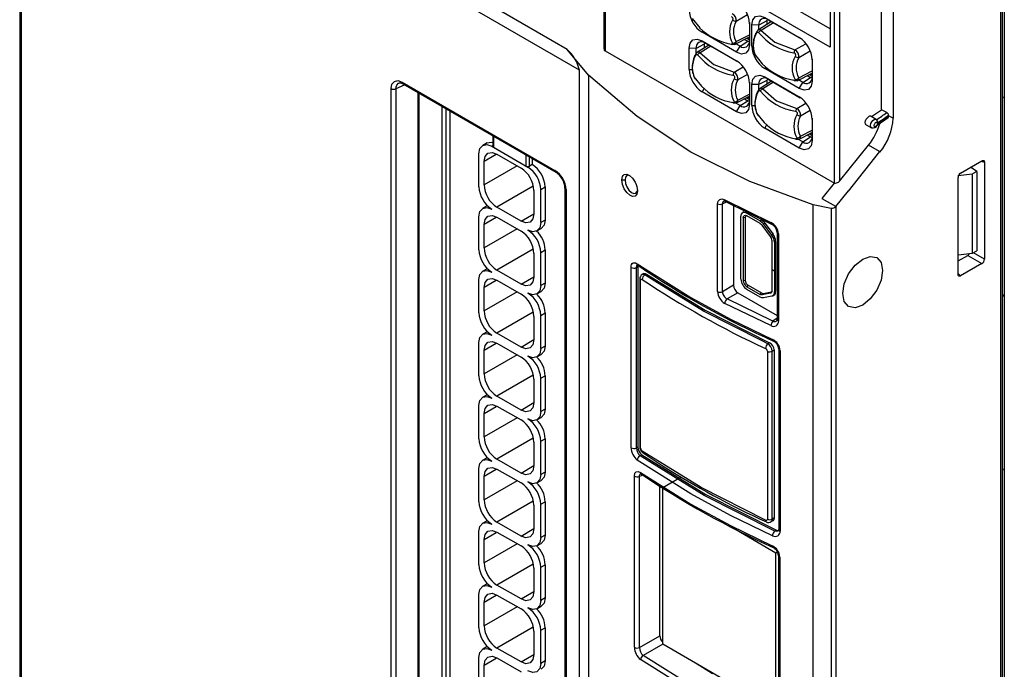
# Model space of a CAD drawing. Header units: millimetres. Extents: x 0 to 1118, y 0 to 864.
# Tile 17 of 24: x 685 to 766, y 609 to 662. Entities that reach past the tile are written whole.
import ezdxf

# ---------------------------------------------------------------- set-up
doc = ezdxf.new("R2010")
doc.units = ezdxf.units.MM
doc.header["$LTSCALE"] = 4

msp = doc.modelspace()

# ---------------------------------------------------------------- linework, layer by layer
for p, q in [((730.095, 660.047), (685.499, 685.792)), ((684.999, 685.085), (684.999, 581.965)), ((731.115, 658.343), (685.146, 684.881)), ((685.146, 581.761), (685.146, 684.881)), ((733.131, 682.573), (733.131, 660.083)), ((733.219, 682.451), (733.219, 659.918)), ((765.95, 550.506), (765.95, 679.922)), ((766.11, 679.991), (766.11, 550.416)), ((765.827, 550.153), (765.827, 679.6)), ((755.982, 655.076), (755.982, 673.136)), ((756.949, 672.618), (756.949, 654.378)), ((751.755, 661.734), (734.809, 671.517)), ((751.755, 671.015), (751.755, 660.236)), ((752.109, 649.029), (752.109, 671.546)), ((752.533, 671.543), (752.53, 649.187)), ((751.755, 660.236), (733.512, 670.768)), ((744.954, 662.882), (744.015, 662.34)), ((740.383, 662.591), (741.014, 661.827)), ((740.508, 662.401), (740.435, 662.55)), ((745.109, 662.255), (745.109, 660.754)), ((745.124, 662.157), (745.124, 660.419)), ((745.305, 660.315), (745.305, 662.053)), ((745.885, 662.045), (745.305, 662.053)), ((746.934, 662.327), (745.78, 661.589)), ((746.555, 662.393), (745.885, 662.045)), ((745.885, 661.656), (745.885, 662.045)), ((747.086, 662.239), (746.086, 661.599)), ((746.371, 662.669), (749.22, 661.024)), ((746.573, 662.486), (746.555, 662.393)), ((746.555, 662.393), (746.555, 662.084)), ((746.653, 662.489), (749.297, 660.962)), ((746.86, 662.369), (746.86, 662.279)), ((741.278, 661.572), (741.209, 661.448)), ((744.058, 659.803), (741.209, 661.448)), ((743.893, 660.447), (745.109, 661.077)), ((744.015, 660.686), (745.109, 661.253)), ((745.778, 661.562), (745.839, 661.623)), ((741.393, 660.474), (740.723, 660.125)), ((741.779, 660.403), (740.759, 659.751)), ((741.931, 660.315), (741.065, 659.762)), ((741.209, 660.75), (744.058, 659.105)), ((741.209, 660.75), (741.491, 660.569)), ((741.411, 660.567), (741.393, 660.474)), ((741.393, 660.474), (741.393, 660.156)), ((741.491, 660.569), (744.135, 659.043)), ((741.698, 660.45), (741.698, 660.351)), ((744.341, 660.31), (744.004, 660.504)), ((744.058, 659.803), (744.341, 660.31)), ((744.341, 660.31), (744.978, 660.716)), ((744.71, 660.871), (744.978, 660.716)), ((744.882, 660.96), (745.109, 660.828)), ((745.109, 660.93), (744.974, 661.008)), ((745.095, 660.675), (744.978, 660.716)), ((745.109, 660.754), (745.124, 660.419)), ((745.305, 660.315), (745.422, 660.313)), ((748.864, 659.996), (749.762, 660.514)), ((731.852, 657.924), (730.095, 660.047)), ((733.219, 659.918), (752.109, 649.017)), ((740.143, 658.395), (740.143, 660.134)), ((740.723, 660.125), (740.143, 660.134)), ((740.723, 659.696), (740.723, 660.125)), ((740.757, 659.725), (740.819, 659.785)), ((745.516, 659.739), (745.564, 659.59)), ((745.545, 659.611), (746.176, 658.848)), ((750.116, 659.902), (749.177, 659.36)), ((750.271, 659.275), (750.271, 657.774)), ((750.286, 659.178), (750.286, 657.439)), ((731.115, 555.223), (731.115, 658.343)), ((731.852, 657.924), (731.852, 554.421)), ((740.143, 658.395), (740.407, 658.391)), ((740.496, 657.899), (740.543, 657.753)), ((743.843, 658.158), (744.6, 658.595)), ((744.954, 657.983), (744.157, 657.523)), ((746.44, 658.592), (746.371, 658.468)), ((749.22, 656.823), (746.371, 658.468)), ((749.055, 657.467), (750.271, 658.098)), ((749.177, 657.706), (750.271, 658.273)), ((749.872, 657.891), (750.14, 657.736)), ((750.044, 657.98), (750.271, 657.848)), ((750.271, 657.95), (750.136, 658.028)), ((716.005, 656.81), (716.704, 657.133)), ((716.51, 657.346), (729.088, 650.085)), ((716.571, 657.209), (729.152, 649.947)), ((740.524, 657.774), (741.155, 657.01)), ((745.109, 657.355), (745.109, 655.854)), ((745.124, 657.258), (745.124, 655.52)), ((745.305, 655.415), (745.305, 657.154)), ((745.885, 657.146), (745.305, 657.154)), ((746.555, 657.494), (745.885, 657.146)), ((745.885, 656.716), (745.885, 657.146)), ((746.941, 657.423), (745.921, 656.771)), ((747.093, 657.335), (746.227, 656.782)), ((746.371, 657.77), (749.22, 656.125)), ((746.371, 657.77), (746.653, 657.589)), ((746.573, 657.587), (746.555, 657.494)), ((746.555, 657.494), (746.555, 657.176)), ((746.653, 657.589), (749.297, 656.063)), ((746.86, 657.47), (746.86, 657.371)), ((749.503, 657.33), (749.166, 657.525)), ((749.22, 656.823), (749.503, 657.33)), ((749.503, 657.33), (750.14, 657.736)), ((750.257, 657.695), (750.14, 657.736)), ((750.271, 657.774), (750.286, 657.439)), ((715.592, 582.521), (715.592, 656.816)), ((716.005, 582.515), (716.005, 656.81)), ((717.797, 656.502), (717.797, 583.07)), ((717.885, 656.451), (717.885, 582.948)), ((741.35, 656.803), (741.209, 656.549)), ((744.058, 654.904), (741.209, 656.549)), ((744.035, 655.63), (745.109, 656.187)), ((744.157, 655.868), (745.109, 656.362)), ((745.919, 656.745), (745.981, 656.805)), ((744.341, 655.411), (743.944, 655.64)), ((744.058, 654.904), (744.341, 655.411)), ((744.341, 655.411), (744.978, 655.817)), ((744.702, 655.976), (744.978, 655.817)), ((744.874, 656.065), (745.109, 655.929)), ((745.109, 656.031), (744.967, 656.113)), ((745.095, 655.776), (744.978, 655.817)), ((745.109, 655.854), (745.124, 655.52)), ((745.305, 655.415), (745.569, 655.411)), ((749.005, 655.178), (749.762, 655.615)), ((765.95, 655.998), (766.039, 656.153)), ((719.803, 581.841), (719.803, 655.344)), ((720.142, 581.806), (720.142, 655.148)), ((720.434, 654.98), (720.434, 581.885)), ((745.659, 654.918), (745.705, 654.773)), ((745.686, 654.794), (746.317, 654.03)), ((750.116, 655.003), (749.319, 654.543)), ((755.159, 654.513), (755.982, 655.076)), ((756.431, 654.837), (755.982, 655.076)), ((756.577, 654.598), (756.122, 654.28)), ((756.577, 654.571), (756.576, 654.509)), ((756.577, 654.571), (756.577, 654.598)), ((756.949, 654.378), (756.577, 654.571)), ((746.512, 653.823), (746.371, 653.569)), ((750.271, 654.375), (750.271, 652.874)), ((750.286, 654.278), (750.286, 652.54)), ((754.741, 653.833), (755.174, 653.595)), ((755.564, 654.27), (755.141, 654.526)), ((755.564, 654.27), (755.582, 654.256)), ((756.089, 654.17), (755.629, 653.865)), ((756.122, 654.28), (755.637, 653.958)), ((755.647, 653.813), (756.555, 654.431)), ((756.576, 654.509), (756.089, 654.17)), ((749.22, 651.924), (746.371, 653.569)), ((749.197, 652.65), (750.271, 653.207)), ((749.319, 652.888), (750.271, 653.382)), ((749.864, 652.996), (750.14, 652.837)), ((750.036, 653.085), (750.271, 652.949)), ((750.271, 653.051), (750.129, 653.133)), ((723.499, 652.347), (723.143, 652.142)), ((723.978, 652.933), (723.978, 652.068)), ((724.037, 652.9), (724.037, 651.987)), ((749.503, 652.431), (749.106, 652.66)), ((749.22, 651.924), (749.503, 652.431)), ((749.503, 652.431), (750.14, 652.837)), ((750.257, 652.796), (750.14, 652.837)), ((750.271, 652.874), (750.286, 652.54)), ((752.53, 649.187), (754.916, 652.155)), ((755.835, 651.624), (754.916, 652.155)), ((722.833, 648.719), (722.833, 651.455)), ((724.258, 651.379), (723.257, 650.802)), ((723.978, 652.116), (723.893, 652.067)), ((723.893, 652.067), (726.863, 650.353)), ((724.037, 651.987), (726.724, 650.436)), ((724.318, 651.414), (726.297, 650.271)), ((726.724, 650.436), (726.724, 651.348)), ((755.835, 651.624), (753.253, 648.368)), ((723.257, 648.883), (723.257, 650.802)), ((727.007, 650.436), (727.007, 651.185)), ((727.219, 650.558), (727.007, 650.436)), ((727.219, 651.063), (727.219, 650.558)), ((762.513, 649.858), (764.261, 650.868)), ((764.202, 650.834), (764.472, 650.746)), ((764.472, 650.746), (764.472, 642.766)), ((725.98, 650.455), (723.257, 648.883)), ((726.863, 650.353), (727.007, 650.436)), ((762.291, 649.661), (763.493, 649.784)), ((763.843, 649.986), (763.337, 650.334)), ((763.843, 649.986), (763.493, 649.784)), ((763.493, 643.252), (763.493, 649.784)), ((763.843, 649.986), (763.843, 643.454)), ((752.1, 649.039), (751.085, 647.776)), ((752.452, 649.111), (752.53, 649.187)), ((762.302, 641.514), (762.302, 649.494)), ((727.305, 648.77), (724.318, 647.046)), ((727.358, 648.434), (727.358, 646.515)), ((727.924, 648.516), (728.279, 648.721)), ((727.924, 645.78), (727.924, 648.516)), ((728.279, 648.721), (728.279, 645.986)), ((729.918, 648.619), (729.918, 574.32)), ((730.006, 648.495), (730.006, 574.2)), ((753.237, 648.392), (752.214, 647.12)), ((742.49, 640.096), (742.49, 647.326)), ((742.894, 647.325), (743.236, 647.482)), ((742.894, 640.095), (742.894, 647.325)), ((743.084, 647.663), (746.876, 645.795)), ((743.143, 647.528), (746.932, 645.661)), ((751.085, 647.776), (752.191, 647.133)), ((723.499, 647.162), (723.143, 646.957)), ((726.297, 645.903), (724.318, 647.046)), ((726.297, 645.903), (727.358, 646.515)), ((743.799, 647.205), (743.799, 640.617)), ((744.66, 646.659), (744.56, 646.602)), ((744.91, 646.567), (745.998, 645.939)), ((751.86, 646.933), (750.359, 647.24)), ((750.359, 543.738), (750.359, 647.24)), ((751.86, 646.933), (751.86, 543.226)), ((752.228, 647.1), (752.225, 543.252)), ((722.833, 643.534), (722.833, 646.27)), ((724.258, 646.194), (723.257, 645.617)), ((724.318, 646.229), (726.297, 645.086)), ((728.279, 645.986), (727.924, 645.78)), ((744.415, 641.137), (744.415, 646.281)), ((744.757, 646.199), (744.606, 646.171)), ((744.606, 646.171), (744.606, 641.027)), ((744.757, 646.199), (744.757, 641.054)), ((745.998, 645.719), (744.91, 646.347)), ((746.097, 645.997), (745.998, 645.939)), ((746.275, 645.682), (746.374, 645.739)), ((746.955, 644.759), (746.275, 645.682)), ((746.374, 645.739), (747.055, 644.816)), ((723.257, 643.698), (723.257, 645.617)), ((725.98, 645.27), (723.257, 643.698)), ((727.613, 645.094), (727.969, 645.299)), ((746.848, 644.638), (746.168, 645.56)), ((747.392, 644.99), (747.392, 637.807)), ((747.508, 644.853), (747.48, 644.867)), ((747.508, 644.853), (747.508, 637.67)), ((747.055, 644.816), (746.955, 644.759)), ((746.982, 641.917), (746.982, 644.269)), ((747.272, 644.216), (747.173, 644.159)), ((747.173, 644.159), (747.173, 641.807)), ((747.272, 644.216), (747.272, 641.864)), ((727.305, 643.585), (724.318, 641.861)), ((727.358, 643.249), (727.358, 641.33)), ((727.924, 643.331), (728.279, 643.536)), ((727.924, 640.595), (727.924, 643.331)), ((728.279, 643.536), (728.279, 640.801)), ((762.302, 643.13), (763.493, 643.252)), ((763.493, 643.252), (763.843, 643.454)), ((764.472, 642.766), (763.562, 643.291)), ((762.302, 642.626), (763.1, 643.077)), ((764.261, 642.402), (762.513, 641.392)), ((763.1, 643.077), (764.261, 642.402)), ((723.499, 641.977), (723.143, 641.771)), ((726.297, 640.718), (724.318, 641.861)), ((735.361, 627.243), (735.361, 642.094)), ((735.805, 642.081), (735.927, 642.152)), ((735.805, 627.231), (735.805, 642.081)), ((735.877, 642.393), (740.3, 639.609)), ((735.948, 642.273), (735.927, 642.152)), ((735.927, 642.152), (735.927, 627.301)), ((736.425, 641.592), (736.251, 641.491)), ((746.982, 641.917), (747.173, 641.807)), ((746.982, 641.901), (746.989, 641.913)), ((746.982, 640.186), (746.982, 641.901)), ((747.173, 641.791), (746.982, 641.901)), ((747.173, 641.807), (747.272, 641.864)), ((747.272, 641.848), (747.173, 641.791)), ((747.173, 641.791), (747.173, 640.075)), ((747.258, 641.856), (747.272, 641.848)), ((747.272, 641.848), (747.272, 640.133)), ((762.513, 641.392), (762.302, 641.583)), ((722.833, 638.349), (722.833, 641.085)), ((724.258, 641.009), (723.257, 640.432)), ((724.318, 641.044), (726.297, 639.901)), ((726.297, 640.718), (727.358, 641.33)), ((728.279, 640.801), (727.924, 640.595)), ((736.074, 641.151), (736.074, 641.148)), ((736.074, 641.148), (736.074, 627.324)), ((736.145, 627.211), (736.145, 641.035)), ((736.504, 641.468), (736.646, 641.55)), ((737.327, 640.961), (736.504, 641.468)), ((744.606, 641.027), (744.757, 641.054)), ((723.257, 638.513), (723.257, 640.432)), ((725.98, 640.084), (723.257, 638.513)), ((727.613, 639.909), (727.969, 640.114)), ((743.799, 640.617), (742.894, 640.095)), ((744.152, 640.006), (743.274, 639.499)), ((744.152, 640.006), (747.392, 638.135)), ((745.01, 640.617), (744.91, 640.5)), ((744.91, 640.5), (745.998, 639.872)), ((745.998, 639.652), (744.91, 640.28)), ((745.01, 640.617), (746.097, 639.989)), ((745.998, 639.872), (746.097, 639.989)), ((746.848, 639.972), (746.168, 639.834)), ((746.239, 639.958), (746.919, 640.095)), ((746.848, 639.972), (746.919, 640.095)), ((747.272, 640.133), (747.173, 640.075)), ((747.051, 637.673), (743.274, 639.499)), ((746.168, 639.834), (746.239, 639.958)), ((746.955, 639.728), (746.275, 639.59)), ((747.028, 639.755), (747.127, 639.812)), ((766.039, 639.659), (765.95, 639.916)), ((727.305, 638.4), (724.318, 636.676)), ((727.924, 638.146), (728.279, 638.351)), ((728.279, 638.351), (728.279, 635.615)), ((746.876, 637.299), (743.084, 639.132)), ((727.358, 638.064), (727.358, 636.145)), ((727.924, 635.41), (727.924, 638.146)), ((747.392, 637.914), (747.051, 637.673)), ((747.508, 637.67), (747.48, 637.685)), ((723.499, 636.792), (723.143, 636.586)), ((726.297, 635.533), (724.318, 636.676)), ((726.297, 635.533), (727.358, 636.145)), ((746.627, 635.8), (746.149, 636.043)), ((722.833, 633.164), (722.833, 635.9)), ((724.258, 635.824), (723.257, 635.246)), ((723.257, 633.328), (723.257, 635.246)), ((724.318, 635.859), (726.297, 634.716)), ((728.279, 635.615), (727.924, 635.41)), ((746.596, 635.184), (746.596, 621.36)), ((746.769, 635.882), (746.627, 635.8)), ((746.996, 635.197), (747.162, 635.293)), ((746.996, 621.373), (746.996, 635.197)), ((747.162, 635.293), (747.162, 621.469)), ((747.528, 635.365), (747.528, 620.512)), ((747.645, 635.228), (747.645, 620.375)), ((725.98, 634.899), (723.257, 633.328)), ((727.613, 634.723), (727.969, 634.929)), ((727.305, 633.215), (724.318, 631.491)), ((727.358, 632.879), (727.358, 630.96)), ((727.924, 632.961), (728.279, 633.166)), ((727.924, 630.225), (727.924, 632.961)), ((728.279, 633.166), (728.279, 630.43)), ((723.499, 631.607), (723.143, 631.401)), ((726.297, 630.348), (724.318, 631.491)), ((722.833, 627.979), (722.833, 630.715)), ((723.257, 630.061), (724.258, 630.639)), ((724.318, 630.674), (726.297, 629.531)), ((726.297, 630.348), (727.358, 630.96)), ((728.279, 630.43), (727.924, 630.225)), ((723.257, 628.143), (723.257, 630.061)), ((725.98, 629.714), (723.257, 628.143)), ((727.613, 629.538), (727.969, 629.744)), ((727.305, 628.03), (724.318, 626.305)), ((727.924, 627.776), (728.279, 627.981)), ((728.279, 627.981), (728.279, 625.245)), ((727.358, 627.694), (727.358, 625.775)), ((727.924, 625.04), (727.924, 627.776)), ((735.927, 627.301), (735.805, 627.231)), ((723.499, 626.422), (723.143, 626.216)), ((726.297, 625.163), (724.318, 626.305)), ((740.3, 623.444), (735.877, 626.228)), ((736.249, 626.666), (736.107, 626.584)), ((722.833, 622.794), (722.833, 625.53)), ((724.258, 625.454), (723.257, 624.876)), ((724.318, 625.489), (726.297, 624.346)), ((726.297, 625.163), (727.358, 625.775)), ((765.95, 625.378), (766.039, 625.532)), ((723.257, 622.958), (723.257, 624.876)), ((727.613, 624.353), (727.969, 624.559)), ((728.279, 625.245), (727.924, 625.04)), ((735.632, 610.815), (735.632, 624.911)), ((736.33, 624.996), (736.056, 624.889)), ((736.056, 610.793), (736.056, 624.889)), ((736.147, 625.212), (740.3, 622.613)), ((737.966, 623.965), (739.484, 624.841)), ((725.98, 624.529), (723.257, 622.958)), ((737.74, 611.767), (737.74, 624.069)), ((737.966, 611.063), (737.966, 623.925)), ((727.305, 622.845), (724.318, 621.12)), ((727.358, 622.509), (727.358, 620.59)), ((727.924, 622.591), (728.279, 622.796)), ((727.924, 619.855), (727.924, 622.591)), ((728.279, 622.796), (728.279, 620.06)), ((747.162, 621.469), (746.996, 621.373)), ((723.499, 621.237), (723.143, 621.031)), ((726.297, 619.977), (724.318, 621.12)), ((726.297, 619.977), (727.358, 620.59)), ((747.3, 618.576), (743.576, 620.726)), ((746.874, 621.133), (747.06, 621.241)), ((722.833, 617.609), (722.833, 620.345)), ((723.257, 619.691), (724.258, 620.269)), ((723.257, 617.773), (723.257, 619.691)), ((724.318, 620.304), (726.297, 619.161)), ((728.279, 620.06), (727.924, 619.855)), ((747.337, 620.468), (747.194, 620.386)), ((747.645, 620.375), (747.616, 620.39)), ((725.98, 619.344), (723.257, 617.773)), ((727.613, 619.168), (727.969, 619.374)), ((747.192, 618.922), (747.194, 618.923)), ((747.428, 618.65), (747.3, 618.576)), ((747.3, 605.675), (747.3, 618.576)), ((747.506, 618.378), (747.506, 604.286)), ((747.623, 618.241), (747.594, 618.256)), ((747.623, 618.241), (747.623, 604.148)), ((727.305, 617.66), (724.318, 615.935)), ((727.358, 617.324), (727.358, 615.405)), ((727.924, 617.406), (728.279, 617.611)), ((727.924, 614.67), (727.924, 617.406)), ((728.279, 617.611), (728.279, 614.875)), ((723.499, 616.052), (723.143, 615.846)), ((726.297, 614.792), (724.318, 615.935)), ((722.833, 612.424), (722.833, 615.16)), ((724.258, 615.084), (723.257, 614.506)), ((724.318, 615.119), (726.297, 613.976)), ((726.297, 614.792), (727.358, 615.405)), ((728.279, 614.875), (727.924, 614.67)), ((723.257, 612.587), (723.257, 614.506)), ((725.98, 614.159), (723.257, 612.587)), ((727.613, 613.983), (727.969, 614.189)), ((727.305, 612.475), (724.318, 610.75)), ((727.924, 612.22), (728.279, 612.426)), ((728.279, 612.426), (728.279, 609.69)), ((727.358, 612.139), (727.358, 610.22)), ((727.924, 609.485), (727.924, 612.22)), ((736.056, 610.793), (737.74, 611.767)), ((723.499, 610.867), (723.143, 610.661)), ((737.966, 611.081), (736.358, 610.151)), ((747.3, 605.675), (737.966, 611.063)), ((722.833, 607.239), (722.833, 609.975)), ((726.297, 609.607), (724.318, 610.75)), ((726.297, 609.607), (727.358, 610.22)), ((736.358, 610.151), (736.355, 610.153)), ((740.49, 607.564), (736.358, 610.151)), ((724.258, 609.899), (723.257, 609.321)), ((723.257, 607.402), (723.257, 609.321)), ((724.318, 609.934), (726.297, 608.791)), ((728.279, 609.69), (727.924, 609.485)), ((740.3, 607.206), (736.148, 609.806)), ((742.065, 608.632), (740.717, 609.476))]:
    msp.add_line(p, q)
at = {"flags": 128}
for points in [[(743.613, 662.743), (743.653, 662.729), (743.686, 662.706), (743.713, 662.673), (743.73, 662.634), (743.739, 662.589), (743.738, 662.542), (743.714, 662.448)], [(745.305, 662.053), (745.386, 662.478), (745.617, 662.744), (745.963, 662.811), (746.371, 662.669)], [(745.67, 661.319), (745.64, 661.345), (745.634, 661.364), (745.653, 661.373), (745.694, 661.371)], [(745.67, 661.319), (745.714, 661.402), (745.74, 661.434), (745.768, 661.457), (745.796, 661.471), (745.822, 661.473), (745.845, 661.464), (745.864, 661.444)], [(746.086, 661.599), (747.196, 660.628), (748.864, 659.996)], [(740.143, 660.134), (740.224, 660.558), (740.455, 660.824), (740.801, 660.892), (741.209, 660.75)], [(743.714, 660.55), (743.738, 660.507), (743.739, 660.49), (743.73, 660.478), (743.713, 660.47), (743.686, 660.468), (743.653, 660.471), (743.613, 660.479)], [(743.65, 660.46), (743.63, 660.462), (743.613, 660.479)], [(743.646, 660.46), (743.748, 660.452), (743.858, 660.462)], [(745.124, 660.419), (745.043, 659.995), (744.812, 659.729), (744.466, 659.661), (744.058, 659.803)], [(745.425, 660.264), (745.443, 659.967), (745.478, 659.858)], [(740.649, 659.481), (740.62, 659.507), (740.613, 659.527)], [(740.649, 659.481), (740.694, 659.564), (740.72, 659.596), (740.748, 659.62), (740.775, 659.633), (740.802, 659.635), (740.825, 659.626), (740.844, 659.606)], [(741.065, 659.762), (742.175, 658.791), (743.843, 658.158)], [(748.775, 659.763), (748.814, 659.75), (748.848, 659.726), (748.875, 659.693), (748.892, 659.654), (748.901, 659.609), (748.9, 659.562), (748.875, 659.468)], [(740.3, 651.581), (735.863, 654.509), (731.852, 657.924)], [(740.405, 658.423), (740.422, 658.133), (740.458, 658.021)], [(743.754, 657.926), (743.794, 657.912), (743.828, 657.888), (743.854, 657.856), (743.872, 657.816), (743.88, 657.772), (743.88, 657.725), (743.855, 657.63)], [(745.305, 657.154), (745.386, 657.579), (745.617, 657.845), (745.963, 657.912), (746.371, 657.77)], [(715.592, 656.816), (715.666, 657.189), (715.867, 657.413), (716.158, 657.469), (716.51, 657.346)], [(716.005, 656.81), (716.018, 656.965), (716.058, 657.095), (716.207, 657.265), (716.239, 657.271)], [(716.234, 657.278), (716.375, 657.289), (716.578, 657.206)], [(748.875, 657.57), (748.9, 657.527), (748.901, 657.51), (748.892, 657.498), (748.875, 657.49), (748.848, 657.488), (748.814, 657.491), (748.775, 657.499)], [(748.811, 657.48), (748.792, 657.482), (748.775, 657.499)], [(748.807, 657.48), (748.909, 657.472), (749.02, 657.482)], [(750.286, 657.439), (750.205, 657.015), (749.974, 656.749), (749.628, 656.681), (749.22, 656.823)], [(745.811, 656.501), (745.781, 656.528), (745.775, 656.547)], [(745.811, 656.501), (745.855, 656.584), (745.882, 656.616), (745.91, 656.64), (745.937, 656.653), (745.963, 656.655), (745.987, 656.646), (746.006, 656.626)], [(746.227, 656.782), (747.337, 655.811), (749.005, 655.178)], [(743.855, 655.732), (743.88, 655.689), (743.88, 655.672), (743.872, 655.66), (743.854, 655.653), (743.828, 655.65), (743.794, 655.653), (743.754, 655.661)], [(743.791, 655.642), (743.771, 655.644), (743.754, 655.661)], [(743.787, 655.642), (743.889, 655.635), (744, 655.645)], [(745.124, 655.52), (745.043, 655.095), (744.812, 654.829), (744.466, 654.762), (744.058, 654.904)], [(745.567, 655.441), (745.584, 655.153), (745.62, 655.041)], [(748.916, 654.946), (748.956, 654.932), (748.99, 654.908), (749.016, 654.876), (749.034, 654.836), (749.042, 654.792), (749.041, 654.745), (749.017, 654.65)], [(754.743, 653.833), (754.74, 653.834), (754.679, 653.904), (754.657, 654.017), (754.679, 654.154), (754.74, 654.296), (754.832, 654.42), (754.94, 654.507)], [(755.171, 653.597), (755.168, 653.599), (755.109, 653.673), (755.091, 653.789), (755.118, 653.928), (755.185, 654.069), (755.281, 654.187), (755.391, 654.265), (755.497, 654.289), (755.564, 654.27)], [(755.382, 653.843), (755.372, 653.792), (755.374, 653.746), (755.383, 653.72), (755.396, 653.7), (755.414, 653.687), (755.438, 653.681), (755.467, 653.683), (755.5, 653.696), (755.531, 653.717), (755.561, 653.745), (755.602, 653.801), (755.629, 653.865)], [(755.637, 653.958), (755.626, 653.99), (755.607, 654.014), (755.571, 654.027), (755.527, 654.019), (755.477, 653.988), (755.433, 653.942), (755.403, 653.895), (755.382, 653.843)], [(722.833, 651.455), (722.913, 651.877), (723.143, 652.142), (723.487, 652.208), (723.893, 652.067)], [(723.499, 652.347), (723.843, 652.414), (723.978, 652.367)], [(749.017, 652.752), (749.041, 652.709), (749.042, 652.693), (749.034, 652.68), (749.016, 652.673), (748.99, 652.67), (748.956, 652.674), (748.916, 652.682)], [(748.953, 652.662), (748.933, 652.664), (748.916, 652.682)], [(748.949, 652.662), (749.051, 652.655), (749.162, 652.665)], [(750.286, 652.54), (750.205, 652.115), (749.974, 651.849), (749.628, 651.782), (749.22, 651.924)], [(723.257, 650.802), (723.338, 651.224), (723.568, 651.488), (723.912, 651.555), (724.318, 651.414)], [(724.037, 651.987), (723.993, 652.024), (723.978, 652.068)], [(750.359, 647.24), (745.14, 649.153), (740.3, 651.581)], [(764.261, 650.868), (764.307, 650.889), (764.349, 650.898), (764.41, 650.883), (764.437, 650.861), (764.457, 650.832), (764.472, 650.746)], [(734.614, 649.295), (734.662, 649.571), (734.721, 649.672), (734.802, 649.739), (735.008, 649.765), (735.244, 649.657), (735.482, 649.431), (735.694, 649.105), (735.775, 648.926), (735.835, 648.744), (735.884, 648.399)], [(735.884, 648.399), (735.871, 648.247), (735.833, 648.12), (735.694, 647.954), (735.49, 647.923), (735.25, 648.029), (735.012, 648.254), (734.808, 648.568), (734.669, 648.922), (734.628, 649.112), (734.614, 649.295)], [(734.614, 649.295), (734.784, 649.292), (734.876, 649.291)], [(735.32, 649.614), (735.188, 649.673), (735.1, 649.675), (735.023, 649.647), (734.913, 649.51), (734.876, 649.291)], [(734.876, 649.291), (734.915, 649.011), (735.025, 648.718), (735.191, 648.457), (735.39, 648.267), (735.588, 648.18), (735.755, 648.208), (735.866, 648.346), (735.88, 648.43)], [(742.49, 647.326), (742.536, 647.554), (742.662, 647.694), (742.851, 647.734), (743.084, 647.663)], [(743.008, 647.559), (743.053, 647.562), (743.143, 647.528)], [(743.084, 647.663), (743.099, 647.582), (743.139, 647.53), (743.144, 647.529)], [(722.833, 646.27), (722.913, 646.692), (723.143, 646.956), (723.487, 647.023), (723.893, 646.882)], [(727.358, 646.515), (727.277, 646.093), (727.047, 645.828), (726.703, 645.762), (726.297, 645.903)], [(744.415, 646.281), (744.453, 646.478), (744.56, 646.602), (744.721, 646.633), (744.91, 646.567)], [(752.228, 647.101), (752.231, 647.091), (752.231, 647.089), (752.231, 647.087), (752.23, 647.086), (752.23, 647.085), (752.228, 647.084), (752.159, 647.025), (752.149, 647.018), (752.063, 646.968), (751.961, 646.933), (751.86, 646.933)], [(723.257, 645.617), (723.338, 646.039), (723.568, 646.303), (723.912, 646.37), (724.318, 646.229)], [(727.924, 645.78), (727.843, 645.358), (727.613, 645.094), (727.269, 645.027), (726.863, 645.168)], [(728.279, 645.986), (728.199, 645.563), (727.969, 645.299), (727.969, 645.299)], [(744.606, 646.171), (744.63, 646.292), (744.695, 646.368), (744.794, 646.387), (744.91, 646.347)], [(744.831, 646.362), (744.777, 646.299), (744.757, 646.199)], [(745.998, 645.939), (746.143, 645.831), (746.275, 645.682)], [(745.998, 645.719), (746.087, 645.652), (746.168, 645.56)], [(746.097, 645.997), (746.242, 645.888), (746.374, 645.739)], [(746.876, 645.795), (746.889, 645.714), (746.926, 645.664), (746.933, 645.663)], [(747.48, 644.867), (747.42, 644.917), (747.393, 644.974)], [(763.1, 643.077), (763.181, 643.144), (763.246, 643.231)], [(735.361, 642.094), (735.372, 642.221), (735.405, 642.327), (735.464, 642.416), (735.546, 642.469), (735.719, 642.47), (735.877, 642.393)], [(754.442, 638.986), (753.813, 638.767), (753.28, 638.871), (752.923, 639.281), (752.798, 639.935), (752.923, 640.734), (753.28, 641.556), (753.813, 642.275), (754.442, 642.783)], [(754.442, 642.783), (755.071, 643.002), (755.605, 642.898), (755.961, 642.488), (756.086, 641.834), (755.961, 641.035), (755.605, 640.213), (755.071, 639.494), (754.442, 638.986)], [(722.833, 641.085), (722.913, 641.507), (723.143, 641.771), (723.487, 641.838), (723.893, 641.697)], [(735.805, 642.081), (735.828, 642.221), (735.894, 642.304), (735.991, 642.317), (736.107, 642.259)], [(735.891, 642.294), (735.89, 642.291), (735.94, 642.255)], [(735.941, 642.254), (735.945, 642.252), (735.949, 642.25)], [(736.416, 641.586), (736.416, 641.586), (736.521, 641.603), (736.646, 641.55)], [(723.257, 640.432), (723.338, 640.854), (723.568, 641.118), (723.912, 641.185), (724.318, 641.044)], [(727.358, 641.33), (727.277, 640.908), (727.047, 640.643), (726.703, 640.577), (726.297, 640.718)], [(728.279, 640.801), (728.199, 640.378), (727.969, 640.114), (727.969, 640.114)], [(736.145, 641.035), (736.155, 641.092), (736.183, 641.125), (736.225, 641.132), (736.276, 641.11)], [(736.646, 641.55), (741.477, 638.579), (746.769, 635.882)], [(746.149, 636.043), (741.329, 638.5), (737.327, 640.961)], [(762.513, 641.392), (762.467, 641.371), (762.425, 641.362), (762.364, 641.377), (762.337, 641.398), (762.318, 641.428), (762.302, 641.514)], [(727.924, 640.595), (727.843, 640.173), (727.613, 639.909), (727.269, 639.842), (726.863, 639.983)], [(746.097, 639.989), (746.171, 639.959), (746.239, 639.958)], [(740.3, 639.609), (743.566, 637.832), (747.008, 636.17)], [(746.168, 639.834), (746.087, 639.836), (745.998, 639.872)], [(746.275, 639.59), (746.143, 639.593), (745.998, 639.652)], [(747.392, 637.804), (747.38, 637.721), (747.351, 637.683)], [(747.48, 637.685), (747.42, 637.734), (747.393, 637.792)], [(722.833, 635.9), (722.913, 636.322), (723.143, 636.586), (723.487, 636.653), (723.893, 636.512)], [(723.257, 635.246), (723.338, 635.669), (723.568, 635.933), (723.912, 636), (724.318, 635.859)], [(727.358, 636.145), (727.277, 635.723), (727.047, 635.458), (726.703, 635.391), (726.297, 635.533)], [(747.008, 636.17), (747.012, 636.122), (747.024, 636.084), (747.062, 636.037), (747.071, 636.036)], [(727.924, 635.41), (727.843, 634.988), (727.613, 634.724), (727.269, 634.657), (726.863, 634.798)], [(728.279, 635.615), (728.199, 635.193), (727.969, 634.929), (727.969, 634.929)], [(722.833, 630.715), (722.913, 631.137), (723.143, 631.401), (723.487, 631.468), (723.893, 631.327)], [(723.257, 630.061), (723.338, 630.484), (723.568, 630.748), (723.912, 630.815), (724.318, 630.674)], [(727.358, 630.96), (727.277, 630.538), (727.047, 630.273), (726.703, 630.206), (726.297, 630.348)], [(728.279, 630.43), (728.199, 630.008), (727.969, 629.744), (727.969, 629.744)], [(727.924, 630.225), (727.843, 629.803), (727.613, 629.538), (727.269, 629.472), (726.863, 629.613)], [(722.833, 625.53), (722.913, 625.952), (723.143, 626.216), (723.487, 626.283), (723.893, 626.142)], [(747.194, 620.386), (741.375, 623.321), (736.107, 626.584)], [(736.249, 626.666), (741.517, 623.403), (747.337, 620.468)], [(746.439, 621.269), (741.126, 623.977), (736.276, 626.96)], [(736.377, 626.806), (736.342, 626.819), (736.337, 626.823)], [(736.35, 626.831), (737.855, 625.828), (737.917, 625.791)], [(723.257, 624.876), (723.338, 625.299), (723.568, 625.563), (723.912, 625.63), (724.318, 625.489)], [(727.358, 625.775), (727.277, 625.353), (727.047, 625.088), (726.703, 625.021), (726.297, 625.163)], [(727.924, 625.04), (727.843, 624.618), (727.613, 624.353), (727.269, 624.287), (726.863, 624.428)], [(728.279, 625.245), (728.199, 624.823), (727.969, 624.559), (727.969, 624.559)], [(735.632, 624.911), (735.679, 625.152), (735.789, 625.274), (735.944, 625.298), (736.147, 625.212)], [(736.056, 624.889), (736.061, 624.981), (736.081, 625.045), (736.134, 625.107), (736.148, 625.112)], [(736.147, 625.212), (736.164, 625.131), (736.208, 625.076)], [(736.149, 625.113), (736.155, 625.109), (736.212, 625.073)], [(747.008, 620.005), (743.566, 621.667), (740.3, 623.444)], [(740.3, 622.613), (743.558, 620.84), (746.992, 619.182)], [(746.596, 621.36), (746.585, 621.302), (746.55, 621.266), (746.499, 621.253), (746.439, 621.269)], [(746.996, 621.373), (746.978, 621.258), (746.915, 621.161), (746.863, 621.129), (746.85, 621.127)], [(747.162, 621.469), (747.132, 621.327), (747.047, 621.233)], [(722.833, 620.345), (722.913, 620.767), (723.143, 621.031), (723.487, 621.098), (723.893, 620.957)], [(727.358, 620.59), (727.277, 620.168), (727.047, 619.903), (726.703, 619.836), (726.297, 619.977)], [(747.528, 620.515), (747.517, 620.427), (747.491, 620.39)], [(747.616, 620.39), (747.551, 620.446), (747.528, 620.512)], [(723.257, 619.691), (723.338, 620.113), (723.568, 620.378), (723.912, 620.445), (724.318, 620.304)], [(727.924, 619.855), (727.843, 619.433), (727.613, 619.168), (727.269, 619.102), (726.863, 619.243)], [(728.279, 620.06), (728.199, 619.638), (727.969, 619.374), (727.969, 619.374)], [(747.491, 620.39), (747.354, 620.355), (747.194, 620.386)], [(747.337, 620.468), (747.486, 620.431), (747.519, 620.439)], [(746.992, 619.182), (747, 619.107), (747.033, 619.057), (747.044, 619.054)], [(747.594, 618.256), (747.535, 618.303), (747.507, 618.359)], [(722.833, 615.16), (722.913, 615.582), (723.143, 615.846), (723.487, 615.913), (723.893, 615.772)], [(723.257, 614.506), (723.338, 614.928), (723.568, 615.193), (723.912, 615.26), (724.318, 615.119)], [(727.358, 615.405), (727.277, 614.983), (727.047, 614.718), (726.703, 614.651), (726.297, 614.792)], [(728.279, 614.875), (728.199, 614.453), (727.969, 614.189), (727.969, 614.189)], [(727.924, 614.67), (727.843, 614.248), (727.613, 613.983), (727.269, 613.917), (726.863, 614.058)], [(722.833, 609.975), (722.913, 610.397), (723.143, 610.661), (723.487, 610.728), (723.893, 610.587)], [(723.257, 609.321), (723.338, 609.743), (723.568, 610.008), (723.912, 610.075), (724.318, 609.934)], [(727.358, 610.22), (727.277, 609.798), (727.047, 609.533), (726.703, 609.466), (726.297, 609.607)], [(727.924, 609.485), (727.843, 609.063), (727.613, 608.798), (727.269, 608.731), (726.863, 608.873)], [(728.279, 609.69), (728.199, 609.268), (727.969, 609.004), (727.969, 609.004)]]:
    msp.add_lwpolyline(points, dxfattribs=at)
for centre, radius, start, end in [((742.81, 662.053), 2.316, 2.59233, 57.40766), ((742.457, 663.4), 2.316, 182.59882, 237.40113), ((743.444, 662.453), 0.582, 348.81271, 63.71212), ((745.446, 661.499), 1.975, 151.28702, 208.71293), ((744.273, 663.54), 1.227, 242.85879, 257.86159), ((745.489, 661.513), 1.69, 150.69862, 209.30143), ((746.353, 662.121), 0.474, 50.78784, 189.21612), ((744.486, 665.35), 4.949, 225.40514, 259.8333), ((747.723, 660.399), 2.302, 155.20256, 183.36701), ((747.407, 660.37), 1.98, 151.36251, 208.63745), ((746.079, 661.198), 0.476, 129.57885, 159.96928), ((745.949, 661.472), 0.187, 43.10187, 125.99344), ((746.185, 661.223), 0.389, 104.77378, 145.47082), ((749.495, 664.371), 4.664, 218.88339, 261.12207), ((741.191, 660.201), 0.474, 50.78851, 189.22028), ((743.739, 660.896), 0.347, 265.77125, 322.77945), ((743.888, 660.583), 0.124, 256.16888, 305.5135), ((743.85, 660.621), 0.177, 308.18101, 21.34692), ((744.641, 660.678), 0.475, 230.78789, 9.22287), ((747.619, 660.42), 2.316, 182.59883, 237.40113), ((747.972, 659.073), 2.316, 2.59233, 57.40766), ((727.855, 657.549), 3.355, 13.68667, 48.12436), ((733.297, 660.063), 0.164, 173.10052, 241.78411), ((742.719, 658.56), 2.318, 155.01408, 183.39051), ((742.387, 658.532), 1.98, 151.36357, 208.63634), ((741.059, 659.36), 0.476, 129.5789, 159.96939), ((740.929, 659.634), 0.187, 43.10182, 125.9935), ((741.164, 659.386), 0.389, 104.7737, 145.47078), ((744.474, 662.534), 4.664, 218.88344, 261.12203), ((750.608, 658.519), 1.976, 151.28992, 208.71003), ((749.457, 659.635), 0.694, 148.73163, 169.35309), ((748.606, 659.473), 0.582, 348.81271, 63.71212), ((749.435, 660.56), 1.227, 242.85879, 257.86158), ((742.81, 657.153), 2.316, 2.59233, 57.40766), ((749.648, 662.37), 4.949, 225.40514, 259.8333), ((750.651, 658.533), 1.69, 150.70121, 209.29885), ((742.457, 658.5), 2.316, 182.59882, 237.40113), ((744.437, 657.798), 0.694, 148.73163, 169.3531), ((743.585, 657.636), 0.582, 348.81253, 63.71219), ((716.663, 657.332), 0.154, 174.75267, 231.93399), ((744.628, 660.532), 4.949, 225.40516, 259.83329), ((745.587, 656.681), 1.975, 151.28036, 208.71955), ((744.415, 658.722), 1.227, 242.85904, 257.86233), ((745.63, 656.695), 1.69, 150.69579, 209.30426), ((746.353, 657.222), 0.474, 50.78851, 189.22028), ((748.901, 657.916), 0.347, 265.77125, 322.77944), ((749.05, 657.603), 0.124, 256.16888, 305.5135), ((749.012, 657.642), 0.177, 308.18101, 21.34692), ((749.803, 657.698), 0.475, 230.78789, 9.22287), ((715.795, 657.194), 0.429, 241.8786, 270.26248), ((715.811, 657.211), 0.446, 268.19136, 295.83031), ((747.882, 655.58), 2.319, 155.02215, 183.43331), ((747.549, 655.552), 1.98, 151.35696, 208.64295), ((746.22, 656.38), 0.476, 129.5789, 159.96939), ((746.09, 656.654), 0.187, 43.10182, 125.9935), ((746.326, 656.406), 0.389, 104.7737, 145.47078), ((749.636, 659.554), 4.664, 218.88344, 261.12203), ((743.881, 656.078), 0.347, 265.7723, 322.77933), ((744.029, 655.765), 0.124, 256.16881, 305.51363), ((743.992, 655.804), 0.177, 308.18102, 21.34734), ((744.641, 655.778), 0.475, 230.78789, 9.22287), ((747.619, 655.52), 2.316, 182.59882, 237.40113), ((747.972, 654.174), 2.316, 2.59233, 57.40766), ((750.748, 653.701), 1.975, 151.27427, 208.72565), ((749.598, 654.818), 0.694, 148.73163, 169.3531), ((748.747, 654.656), 0.582, 348.81253, 63.71219), ((749.576, 655.742), 1.227, 242.85904, 257.86234), ((742.176, 674.746), 24.486, 303.19546, 305.60264), ((756.288, 654.585), 0.289, 2.42421, 60.40131), ((749.79, 657.553), 4.949, 225.40516, 259.83329), ((750.792, 653.716), 1.69, 150.68987, 209.31018), ((751.095, 655.243), 4.922, 321.02399, 344.72969), ((755.054, 654.356), 0.189, 56.23323, 127.08762), ((755.3, 653.946), 0.372, 249.58195, 339.01956), ((755.445, 654.076), 0.226, 328.36347, 52.60449), ((752.24, 654.597), 4.714, 320.25136, 357.33728), ((756.459, 654.508), 0.117, 307.82006, 0.79371), ((749.042, 653.098), 0.347, 265.7723, 322.77934), ((749.191, 652.786), 0.124, 256.16881, 305.51363), ((749.154, 652.824), 0.177, 308.18102, 21.34734), ((749.803, 652.798), 0.475, 230.78789, 9.22287), ((725.976, 648.616), 2.305, 2.60548, 57.39452), ((725.055, 648.329), 2.305, 2.60548, 57.39452), ((726.865, 650.709), 0.307, 242.60973, 297.38968), ((725.621, 648.411), 2.305, 2.60548, 57.39452), ((729.241, 650.071), 0.154, 174.7526, 231.93444), ((728.014, 648.405), 1.994, 2.58313, 57.41687), ((728.269, 648.552), 1.65, 1.92996, 58.08221), ((762.749, 649.479), 0.447, 121.89942, 178.10058), ((725.56, 648.988), 2.305, 182.60548, 237.39456), ((752.121, 649.739), 0.709, 269.00591, 297.81261), ((725.135, 648.824), 2.305, 182.60548, 237.39452), ((730.07, 648.635), 0.154, 188.06319, 245.25215), ((742.686, 647.72), 0.44, 243.5788, 270.76439), ((742.7, 647.724), 0.444, 268.87318, 295.89637), ((743.143, 647.349), 0.25, 124.94053, 185.62762), ((746.379, 644.778), 1.132, 3.78486, 63.96139), ((746.577, 644.925), 0.817, 4.10619, 64.62211), ((725.055, 643.144), 2.305, 2.60548, 57.39452), ((725.621, 643.226), 2.305, 2.60548, 57.39452), ((726.143, 643.5), 2.137, 0.97157, 47.94115), ((746.331, 644.241), 0.652, 2.48486, 37.47665), ((746.113, 644.113), 1.061, 2.48486, 37.47665), ((746.213, 644.17), 1.061, 2.48486, 37.47665), ((725.135, 643.639), 2.305, 182.60548, 237.39452), ((725.56, 643.802), 2.305, 182.60548, 237.39452), ((764.025, 642.781), 0.447, 301.89942, 358.10058), ((735.594, 642.483), 0.453, 239.06055, 297.72736), ((736.033, 642.38), 0.156, 175.4683, 233.91884), ((776.87, 702.399), 72.75, 235.70652, 245.87837), ((736.474, 641.156), 0.4, 118.68231, 180.7396), ((736.214, 641.158), 0.14, 184.21525, 240.75449), ((736.707, 641.086), 0.433, 118.10825, 176.81524), ((776.897, 701.744), 72.983, 236.17968, 245.3334), ((736.354, 641.265), 0.252, 53.44477, 106.22032), ((745.49, 641.186), 1.076, 182.60548, 237.39452), ((745.267, 641.057), 0.661, 182.60548, 237.39452), ((745.305, 641.079), 0.549, 182.60548, 237.39452), ((725.621, 638.041), 2.305, 2.60548, 57.39452), ((743.665, 640.156), 1.177, 182.89236, 240.41498), ((742.686, 640.49), 0.44, 243.5788, 270.76439), ((742.7, 640.494), 0.444, 268.87303, 295.89797), ((743.515, 640.095), 0.621, 180.00237, 213.93885), ((744.564, 640.651), 0.766, 182.54639, 237.45246), ((746.79, 640.157), 0.194, 287.49302, 8.35998), ((746.9, 640.207), 0.114, 279.3973, 341.03282), ((746.86, 640.029), 0.316, 287.49302, 8.35998), ((746.968, 640.081), 0.309, 300.75436, 9.64645), ((725.055, 637.959), 2.305, 2.60548, 57.39452), ((726.132, 638.315), 2.148, 0.95681, 46.23636), ((743.56, 640.089), 0.655, 211.30184, 244.17825), ((743.571, 639.113), 0.487, 127.53102, 177.6915), ((725.135, 638.454), 2.305, 182.60548, 237.39452), ((725.56, 638.617), 2.305, 182.60548, 237.39456), ((747.396, 637.284), 0.52, 131.537, 178.32214), ((747.1, 637.642), 0.41, 236.86464, 3.91877), ((747.192, 637.962), 0.322, 243.94071, 297.68281), ((746.526, 635.158), 1.121, 3.5726, 64.53018), ((746.735, 635.312), 0.795, 3.50587, 65.42894), ((746.95, 635.404), 0.512, 129.24419, 178.15353), ((746.316, 635.167), 0.281, 3.38884, 64.06862), ((746.782, 635.613), 0.467, 246.53586, 297.15678), ((746.26, 635.161), 0.737, 2.77646, 60.15179), ((746.456, 635.248), 0.707, 3.67116, 63.79457), ((747.687, 635.382), 0.16, 185.98334, 254.68538), ((725.055, 632.774), 2.305, 2.60548, 57.39452), ((725.621, 632.856), 2.305, 2.60548, 57.39452), ((726.143, 633.13), 2.137, 0.97157, 47.94115), ((725.135, 633.269), 2.305, 182.60548, 237.39452), ((725.56, 633.432), 2.305, 182.60548, 237.39456), ((725.055, 627.589), 2.305, 2.60548, 57.39452), ((725.621, 627.671), 2.305, 2.60548, 57.39452), ((726.143, 627.945), 2.137, 0.97157, 47.94115), ((725.135, 628.084), 2.305, 182.60548, 237.39452), ((725.56, 628.247), 2.305, 182.60548, 237.39456), ((736.7, 627.285), 1.34, 181.79169, 232.10319), ((735.594, 627.632), 0.453, 239.06055, 297.72736), ((736.697, 627.253), 0.892, 181.46335, 228.60622), ((736.767, 627.328), 0.841, 181.84954, 231.95095), ((736.717, 627.346), 0.644, 181.69672, 230.77176), ((736.213, 627.333), 0.139, 182.39687, 240.89021), ((736.474, 627.222), 0.329, 181.88686, 232.95964), ((736.3, 626.208), 0.423, 117.09202, 177.30927), ((736.431, 626.947), 0.156, 175.4597, 232.64578), ((774.993, 684.058), 69.063, 237.53049, 245.64504), ((735.846, 625.249), 0.4, 237.72693, 268.57784), ((735.866, 625.308), 0.46, 266.23784, 294.32034), ((776.958, 685.583), 72.949, 235.98422, 245.85996), ((725.055, 622.404), 2.305, 2.60548, 57.39452), ((725.621, 622.486), 2.305, 2.60548, 57.39452), ((726.143, 622.76), 2.137, 0.97157, 47.94115), ((725.56, 623.062), 2.305, 182.60548, 237.39456), ((725.135, 622.899), 2.305, 182.60548, 237.39452), ((746.782, 621.788), 0.467, 246.53586, 297.15678), ((746.58, 621.25), 0.143, 172.11274, 233.82958), ((746.685, 621.509), 0.419, 243.23909, 303.40719), ((747.526, 619.989), 0.517, 129.85199, 178.21181), ((747.232, 620.353), 0.414, 237.35518, 2.96197), ((725.055, 617.219), 2.305, 2.60548, 57.39452), ((725.621, 617.301), 2.305, 2.60548, 57.39452), ((726.143, 617.575), 2.137, 0.97157, 47.94115), ((746.497, 618.168), 1.128, 3.69333, 63.98411), ((746.694, 618.315), 0.814, 3.87555, 65.00326), ((725.135, 617.714), 2.305, 182.60548, 237.39452), ((725.56, 617.877), 2.305, 182.60548, 237.39456), ((725.621, 612.116), 2.305, 2.60548, 57.39452), ((725.055, 612.034), 2.305, 2.60548, 57.39452), ((726.143, 612.39), 2.137, 0.97157, 47.94115), ((725.135, 612.529), 2.305, 182.60548, 237.39452), ((725.56, 612.692), 2.305, 182.60548, 237.39456), ((738.514, 611.773), 0.774, 180.43957, 224.93121), ((736.967, 610.86), 1.335, 181.93759, 232.16712), ((735.846, 611.154), 0.4, 237.72693, 268.57784), ((735.866, 611.212), 0.46, 266.23784, 294.32034), ((736.843, 610.771), 0.788, 178.39953, 231.72004), ((736.584, 609.777), 0.437, 121.18407, 176.25391)]:
    msp.add_arc(centre, radius, start, end)

doc.saveas('drawing.dxf')
